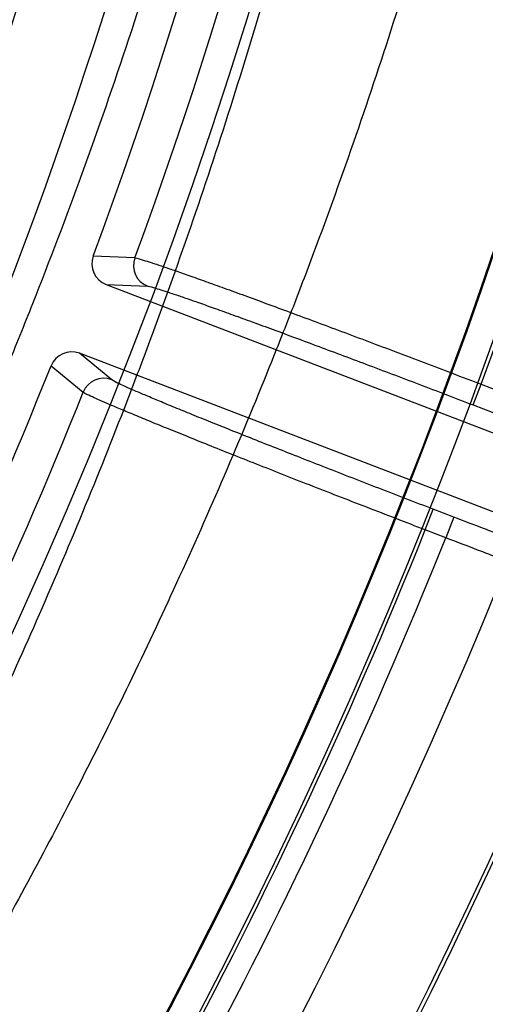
# Model space of a CAD drawing. Header units: millimetres. Extents: x 0 to 297, y 0 to 210.
# Tile 87 of 256: x 143.5705 to 143.6209, y 93.1424 to 93.2491. Entities that reach past the tile are written whole.
import ezdxf

# ---------------------------------------------------------------- set-up
doc = ezdxf.new("R2010")
doc.units = ezdxf.units.MM
doc.header["$LTSCALE"] = 16.335
doc.layers.get('0').update_dxf_attribs({"linetype": 'CONTINUOUS'})
doc.layers.add('01_GLOBAL', color=7, linetype='CONTINUOUS')
doc.layers.add('INTFCLR_144815', color=7, linetype='CONTINUOUS')

msp = doc.modelspace()

# ---------------------------------------------------------------- linework, layer by layer
at = {"color": 7, "linetype": 'Continuous'}
msp.add_circle((144.2368034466, 92.193132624), 3.04, dxfattribs=at)
at = {"color": 9, "linetype": 'Continuous'}
msp.add_arc((144.2368034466, 92.193132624), 3.001038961, 92.9674534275, 177.0325465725, dxfattribs=at)
at = {"layer": '01_GLOBAL', "color": 7, "linetype": 'Continuous'}
msp.add_circle((144.2368034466, 92.193132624), 3.08, dxfattribs=at)
at = {"layer": 'INTFCLR_144815', "color": 9, "linetype": 'Continuous'}
for p, q in [((143.5829680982, 93.2233231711), (143.5784573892, 93.22352632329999)), ((143.5798496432, 93.2204536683), (143.5843578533, 93.2202564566)), ((143.580464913, 93.2101150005), (143.5769826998, 93.21298502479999)), ((143.57389204, 93.21163318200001), (143.577380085, 93.2087658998)), ((143.6196305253, 93.2073827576), (143.6204904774, 93.2096230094)), ((143.6204904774, 93.2096230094), (143.6227067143, 93.2087722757)), ((143.6196305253, 93.2073827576), (143.6218467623, 93.2065320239)), ((143.6144318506, 93.19383974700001), (143.6152918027, 93.19607999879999)), ((143.6175080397, 93.1952292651), (143.6152918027, 93.19607999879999)), ((143.6175080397, 93.1952292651), (143.6166480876, 93.1929890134)), ((143.6166480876, 93.1929890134), (143.6144318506, 93.19383974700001))]:
    msp.add_line(p, q, dxfattribs=at)
at = {"layer": 'INTFCLR_144815', "color": 6, "linetype": 'Continuous'}
for p, q in [((143.579849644, 93.2204536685), (143.6602045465, 93.1896083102)), ((143.6573376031, 93.1821396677), (143.5769826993, 93.21298502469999))]:
    msp.add_line(p, q, dxfattribs=at)
msp.add_circle((143.076579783, 93.4093562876), 0.5104906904, dxfattribs=at)
for centre, radius, start, end in [((143.076579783, 93.4093562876), 0.7037433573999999, 313.9937911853, 154.5150993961), ((143.076579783, 93.4093562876), 0.6797433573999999, 312.9543589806, 154.5144414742), ((143.076579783, 93.4093562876), 0.6572577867, 282.2440355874, 71.2863570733), ((143.076579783, 93.4093562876), 0.5186031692, 308.490992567, 51.50900743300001), ((143.076579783, 93.4093562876), 0.5426177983, 316.9838592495, 43.0161407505), ((143.076579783, 93.4093562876), 0.5120146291, 313.9992414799, 46.00075850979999), ((143.076579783, 93.4093562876), 0.5351765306, 339.6819480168, 23.3180519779), ((143.0765797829, 93.4093562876), 0.5758861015, 329.9999999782, 359.9999999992), ((143.0765797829, 93.4093562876), 0.5760000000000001, 329.9999999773, 360), ((143.076579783, 93.4093562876), 0.6, 330.0000000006, 360), ((143.0765797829, 93.4093562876), 0.60041335, 330.0000000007, 360), ((143.580708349, 93.2226946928), 0.0023998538, 159.7225503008, 249.0344054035), ((143.5852220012, 93.2224961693), 0.002400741, 159.85090951, 248.9018974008), ((143.5761213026, 93.2107450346), 0.0023998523, 68.9655633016, 158.2774703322), ((143.076579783, 93.4093562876), 0.5351765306, 324.681947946, 338.3180519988), ((143.5796084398, 93.2078723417), 0.0024007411, 69.098103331, 158.1494841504), ((143.076579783, 93.4093562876), 0.6260452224, 324.5878227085, 338.4121772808)]:
    msp.add_arc(centre, radius, start, end, dxfattribs=at)
at = {"layer": 'INTFCLR_144815', "color": 9, "linetype": 'Continuous'}
for centre, radius, start, end in [((143.076579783, 93.4093562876), 0.6528896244, 292.4997540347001, 54.0964566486), ((143.0765826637, 93.40935763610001), 0.5889741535, 292.4997540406, 54.09645665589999), ((143.076579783, 93.4093562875), 0.5277450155, 314.0862202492, 45.9137797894), ((143.076579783, 93.4093562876), 0.5151250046, 313.8592910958, 46.1407088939), ((143.076579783, 93.4093562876), 0.5117547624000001, 314.0319604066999, 45.9680396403), ((143.0765797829, 93.4093562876), 0.5817977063, 339.8324937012, 23.1675062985), ((143.0765797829, 93.4093562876), 0.5794240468, 339.8359043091, 23.1640956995), ((143.076579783, 93.4093562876), 0.5394788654, 339.8280604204, 23.1719395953), ((143.0765797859, 93.4093562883), 0.5790372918, 311.2505121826, 12.701512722), ((143.0765797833, 93.4093562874), 0.539478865, 324.8280604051, 338.1719396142), ((143.0765797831, 93.4093562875), 0.5794240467, 324.835904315, 338.1640956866), ((143.0765797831, 93.4093562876), 0.5817977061, 324.8324936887, 338.1675063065), ((143.0765797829, 93.4093562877), 0.6217428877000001, 324.7244769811, 338.2755229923)]:
    msp.add_arc(centre, radius, start, end, dxfattribs=at)
for points, knots in [([(143.5128849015, 93.7516341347), (143.5145868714, 93.7494034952), (143.5168984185, 93.7463812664), (143.5198339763, 93.74250528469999), (143.5224347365, 93.73905046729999), (143.5274699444, 93.73228383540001), (143.5351900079, 93.72158304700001), (143.5450119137, 93.7072099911), (143.553512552, 93.6939118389), (143.5595891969, 93.6838411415), (143.5631768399, 93.67770446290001), (143.5687447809, 93.6679674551), (143.5770300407, 93.65259744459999), (143.5875705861, 93.63089344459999), (143.5949834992, 93.61368663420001), (143.5997410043, 93.601677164), (143.6029277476, 93.59333517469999), (143.6083371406, 93.5783387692), (143.6153738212, 93.5562114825), (143.6225794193, 93.52860633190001), (143.6269328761, 93.5072137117), (143.6293834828, 93.49256829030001), (143.6309093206, 93.48257406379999), (143.6325566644, 93.4699643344), (143.6338422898, 93.45726691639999), (143.6346513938, 93.447048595), (143.6356389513, 93.43173203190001), (143.6362807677, 93.40878149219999), (143.6353588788, 93.3782461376), (143.6333457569, 93.35545920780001), (143.6314590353, 93.3403514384), (143.6300680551, 93.330384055), (143.6273174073, 93.3133428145), (143.6224691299, 93.28964718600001), (143.6152835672, 93.2621966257), (143.6082614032, 93.24015115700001), (143.6032345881, 93.2262320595), (143.6008522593, 93.2199444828), (143.5992617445, 93.21582370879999), (143.594920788, 93.20487651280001), (143.5875197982, 93.18771026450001), (143.5770007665, 93.1660597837), (143.5678844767, 93.1491505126), (143.5614026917, 93.1379396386), (143.5577615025, 93.1318424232), (143.5525702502, 93.123326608), (143.5450109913, 93.1115008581), (143.5351803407, 93.09711558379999), (143.5274546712, 93.08640782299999), (143.5224175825, 93.0796391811), (143.5198189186, 93.0761873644), (143.5168894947, 93.0723196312), (143.5145834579, 93.06930462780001), (143.512885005, 93.0670785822)], [0, 0, 0, 0, 0.0113523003, 0.0153945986, 0.0196724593, 0.0288485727, 0.04952051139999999, 0.0730548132, 0.0992747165, 0.1133659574, 0.1206417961, 0.1280352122, 0.1587481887, 0.1912667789, 0.2256293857, 0.2345212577, 0.2435306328, 0.2617592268, 0.2990180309, 0.3374305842, 0.3771409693, 0.3872950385, 0.3975091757, 0.4180450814, 0.4387403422, 0.4491382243, 0.4595166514, 0.5008391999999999, 0.5419727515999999, 0.5830556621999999, 0.5933356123, 0.6035730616, 0.6237732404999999, 0.6631691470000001, 0.7013781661, 0.7385292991, 0.7567366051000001, 0.761249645, 0.7657337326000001, 0.7746080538, 0.8088969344, 0.8413373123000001, 0.8719692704, 0.886598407, 0.893729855, 0.9007025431, 0.926950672, 0.9505051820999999, 0.9711896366, 0.9803691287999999, 0.9846421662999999, 0.9886711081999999, 1, 1, 1, 1]), ([(143.5097802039, 93.07491035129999), (143.5107631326, 93.0762896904), (143.5147002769, 93.08184838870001), (143.5218726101, 93.09226450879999), (143.5314142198, 93.1068895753), (143.5387477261, 93.11890361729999), (143.5437838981, 93.1275534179), (143.5473185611, 93.1337501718), (143.5536130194, 93.145147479), (143.5624642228, 93.1623332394), (143.5726739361, 93.1843270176), (143.5798532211, 93.20175331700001), (143.5840641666, 93.212864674), (143.5856078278, 93.21704925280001), (143.5879207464, 93.22343621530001), (143.5928024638, 93.23757912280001), (143.5996193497, 93.2599706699), (143.606592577, 93.2878408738), (143.6112964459, 93.31189139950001), (143.6139653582, 93.329186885), (143.6153153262, 93.3393049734), (143.6171469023, 93.3546451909), (143.6191183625, 93.3779872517), (143.6197079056, 93.3988262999), (143.6197079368, 93.4093563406)], [0, 0, 0, 0, 0.0141977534, 0.0570997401, 0.1060018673, 0.1605593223, 0.1750635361, 0.1899029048, 0.2203592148, 0.2841982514, 0.3519009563, 0.42356155, 0.4421237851, 0.4515054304, 0.4609492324, 0.4990648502, 0.5769114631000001, 0.6570654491, 0.7397891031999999, 0.7822307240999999, 0.8037455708, 0.8253529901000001, 0.9117316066, 1, 1, 1, 1]), ([(143.591951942, 93.38966159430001), (143.5915728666, 93.37919236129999), (143.5901500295, 93.35735907), (143.5867103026, 93.3300525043), (143.5835531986, 93.31189061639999), (143.5819466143, 93.30360098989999), (143.5808408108, 93.2981214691), (143.5776999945, 93.28342945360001), (143.5717988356, 93.2601171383), (143.5638726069, 93.2350179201), (143.5577507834, 93.2181300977), (143.5541489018, 93.2087913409), (143.5487813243, 93.19540752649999), (143.5421693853, 93.18033447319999), (143.5351169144, 93.16574640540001), (143.5310995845, 93.15779603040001), (143.525277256, 93.1465915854), (143.5165922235, 93.130921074), (143.5049528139, 93.11172376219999), (143.4955343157, 93.09727890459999), (143.4896474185, 93.0886177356), (143.4871124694, 93.0849372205), (143.4855245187, 93.0826424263), (143.4816453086, 93.0770718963), (143.4761162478, 93.06924736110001), (143.4710044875, 93.061978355), (143.4684108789, 93.0579910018), (143.4672780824, 93.056180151), (143.4663087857, 93.0544155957), (143.4656551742, 93.05302772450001), (143.4655913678, 93.0521412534), (143.4657716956, 93.0519839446)], [0, 0, 0, 0, 0.0858001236, 0.1790833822, 0.2252548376, 0.2367557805, 0.2482389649, 0.2710367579, 0.3598009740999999, 0.445061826, 0.4864888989, 0.5069045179, 0.5270361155, 0.6045890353, 0.6416374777, 0.6597341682, 0.6775421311, 0.7450519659, 0.8064210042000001, 0.8613741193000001, 0.8862623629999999, 0.8921897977, 0.8979757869, 0.909117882, 0.9477859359, 0.9764348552, 0.98192108, 0.9867019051, 0.9940016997, 0.9980401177, 1, 1, 1, 1]), ([(143.4778316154, 93.0571601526), (143.4776521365, 93.057306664), (143.4777245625, 93.0581905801), (143.4784159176, 93.0595327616), (143.4794203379, 93.06126704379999), (143.4805956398, 93.0630405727), (143.4832863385, 93.0669588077), (143.4885743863, 93.07409953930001), (143.4942875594, 93.0817922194), (143.4982965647, 93.08727277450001), (143.4999374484, 93.08953067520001), (143.5025563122, 93.0931516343), (143.5086354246, 93.1016713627), (143.5183600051, 93.1158856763), (143.5303792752, 93.1347883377), (143.5393530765, 93.1502333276), (143.5453689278, 93.16127930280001), (143.5495166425, 93.1691118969), (143.5567950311, 93.18347927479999), (143.5636248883, 93.1983392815), (143.5691709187, 93.2115406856), (143.572889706, 93.22074559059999), (143.5792081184, 93.2373866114), (143.5873918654, 93.2621286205), (143.5934899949, 93.28513192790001), (143.5967351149, 93.29962985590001), (143.5978771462, 93.3050347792), (143.5995359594, 93.3132096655), (143.6027953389, 93.33111775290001), (143.6060267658, 93.3556181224), (143.607466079, 93.3746951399), (143.6078776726, 93.38256508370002)], [0, 0, 0, 0, 0.0019511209, 0.0060578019, 0.0135221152, 0.0184240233, 0.0240553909, 0.0535050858, 0.0932797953, 0.1047395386, 0.110689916, 0.1167852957, 0.1423727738, 0.1988288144, 0.2618001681, 0.3309746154, 0.3492045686, 0.3677228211, 0.4056116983, 0.4848284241, 0.5053718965, 0.5261970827, 0.5684309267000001, 0.6552565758, 0.7455309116, 0.7687000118, 0.7803679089, 0.7920523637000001, 0.8389465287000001, 0.9336333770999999, 1, 1, 1, 1]), ([(143.5843578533, 93.2202564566), (143.5846471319, 93.2202438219), (143.5851888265, 93.2200436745), (143.5860732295, 93.21978531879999), (143.5870972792, 93.2194391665), (143.5883515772, 93.2190129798), (143.5898264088, 93.21849665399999), (143.5915117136, 93.217898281), (143.5933954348, 93.2172204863), (143.595464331, 93.2164685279), (143.5977035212, 93.2156475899), (143.6000970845, 93.21476357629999), (143.6026279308, 93.2138227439), (143.6052782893, 93.21283171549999), (143.6080293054, 93.2117975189), (143.6108607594, 93.21072775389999), (143.6137508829, 93.2096306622), (143.6166809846, 93.2085133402), (143.6186445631, 93.2077612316), (143.6196305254, 93.2073827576)], [0, 0, 0, 0, 0.0231290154, 0.04515544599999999, 0.0739572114, 0.1093275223, 0.1510248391, 0.1987547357, 0.2521855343, 0.3109342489, 0.3745913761, 0.4426887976, 0.5147501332, 0.5902668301, 0.6687099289, 0.7495103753, 0.8320414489, 0.9156402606, 1, 1, 1, 1]), ([(143.6152918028, 93.19607999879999), (143.6143049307, 93.19645882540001), (143.6123408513, 93.1972144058), (143.609413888, 93.1983454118), (143.6065308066, 93.1994644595), (143.603709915, 93.2005644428), (143.6009726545, 93.20163701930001), (143.5983394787, 93.20267417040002), (143.5958293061, 93.2036684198), (143.5934595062, 93.2046129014), (143.5912466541, 93.20550095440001), (143.5892065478, 93.20632630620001), (143.5873537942, 93.20708281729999), (143.5857016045, 93.2077655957), (143.5842605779, 93.2083685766), (143.5830438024, 93.20889096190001), (143.5820520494, 93.2093186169), (143.5812232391, 93.2097178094), (143.5806878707, 93.2099312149), (143.580464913, 93.2101150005)], [0, 0, 0, 0, 0.084437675, 0.1680952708, 0.2506472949, 0.3314713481, 0.4099472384, 0.4854803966, 0.5575314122, 0.6256101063, 0.6892551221, 0.7479918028, 0.801400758, 0.8491085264, 0.8907965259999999, 0.9261579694, 0.954933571, 0.9769199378, 1, 1, 1, 1]), ([(143.6527965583, 93.1823494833), (143.6524461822, 93.1823657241), (143.6517879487, 93.18262034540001), (143.650702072, 93.182942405), (143.6488282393, 93.1835864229), (143.6465854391, 93.1843689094), (143.6443903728, 93.1851581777), (143.6429202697, 93.1856904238), (143.6403947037, 93.1866100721), (143.6377735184, 93.18757646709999), (143.6350574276, 93.1885861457), (143.6330745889, 93.1893257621), (143.6294413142, 93.1906875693), (143.6257511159, 93.19208287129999), (143.6225189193, 93.1933126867), (143.6202950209, 93.1941610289), (143.6186239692, 93.1948009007), (143.6175080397, 93.1952292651)], [0, 0, 0, 0, 0.0280049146, 0.0550778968, 0.0908959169, 0.1859461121, 0.2448788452, 0.2771094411, 0.3107821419, 0.4594773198, 0.5001614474, 0.5421405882, 0.6284469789, 0.80995814, 0.8571323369, 0.9045625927, 1, 1, 1, 1]), ([(143.6541630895, 93.17922210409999), (143.6537910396, 93.17924566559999), (143.6530932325, 93.1795170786), (143.6519396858, 93.1798653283), (143.6499488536, 93.1805560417), (143.6475647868, 93.18139374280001), (143.6452316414, 93.18223829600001), (143.6436688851, 93.18280749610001), (143.6409840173, 93.1837907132), (143.6381972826, 93.1848232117), (143.6353094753, 93.1859013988), (143.6332011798, 93.1866909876), (143.6293378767, 93.18814446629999), (143.6254139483, 93.1896333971), (143.6219768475, 93.19094523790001), (143.6196118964, 93.191849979), (143.6178348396, 93.19253231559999), (143.6166480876, 93.1929890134)], [0, 0, 0, 0, 0.0279810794, 0.0550441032, 0.090861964, 0.1859105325, 0.2448424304, 0.277073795, 0.3107485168, 0.4594481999, 0.5001336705, 0.5421146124, 0.6284252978, 0.8099466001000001, 0.857124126, 0.9045572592, 1, 1, 1, 1])]:
    msp.add_open_spline(points, degree=3, knots=knots, dxfattribs=at)
at = {"layer": 'INTFCLR_144815', "color": 6, "linetype": 'Continuous'}
for points, knots in [([(143.5930281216, 93.4093562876), (143.5930281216, 93.4040971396), (143.592858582, 93.3935668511), (143.5920945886, 93.37777332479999), (143.5908180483, 93.36197836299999), (143.5890261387, 93.34619350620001), (143.5867149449, 93.33042613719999), (143.5838802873, 93.3146868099), (143.580518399, 93.29899052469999), (143.5766270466, 93.2833582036), (143.5722068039, 93.2678178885), (143.5672626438, 93.25240560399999), (143.561805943, 93.237166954), (143.5558570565, 93.2221584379), (143.5494480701, 93.2074486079), (143.5426259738, 93.193118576), (143.5354553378, 93.1792614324), (143.5280205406, 93.16598039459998), (143.5204257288, 93.1533841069), (143.5127923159, 93.1415801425), (143.5052529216, 93.1306659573), (143.4979419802, 93.1207195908), (143.4909855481, 93.1117924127), (143.4844911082, 93.1039048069), (143.4785417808, 93.0970484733), (143.4731938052, 93.0911886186), (143.4684794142, 93.0862801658), (143.4644102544, 93.08225097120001), (143.4609864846, 93.0790795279), (143.4581939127, 93.07660450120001), (143.4557672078, 93.0748457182), (143.4541729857, 93.0734863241), (143.4532213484, 93.073502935)], [0, 0, 0, 0, 0.0421285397, 0.08434683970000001, 0.1266414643, 0.1690446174, 0.2115817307, 0.2542734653, 0.2971305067, 0.3401457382, 0.3832945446, 0.4265305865, 0.4697791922, 0.5129300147, 0.5558322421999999, 0.5982870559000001, 0.6400420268, 0.6807938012, 0.7201892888, 0.7578469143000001, 0.7933806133, 0.8264335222, 0.8567170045, 0.8840287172, 0.9082689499, 0.9294277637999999, 0.9475672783, 0.9627965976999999, 0.9752495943, 0.9850650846, 0.9923757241, 1, 1, 1, 1]), ([(143.5829681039, 93.2233231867), (143.5832814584, 93.22330370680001), (143.5838689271, 93.2230843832), (143.5848314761, 93.222798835), (143.5859435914, 93.222420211), (143.5872985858, 93.22195685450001), (143.5888847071, 93.22139912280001), (143.5906946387, 93.22075460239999), (143.5927167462, 93.2200257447), (143.5949314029, 93.2192199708), (143.597320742, 93.2183433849), (143.5998687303, 93.21740225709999), (143.6025624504, 93.2164014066), (143.6053794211, 93.215349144), (143.6082910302, 93.2142558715), (143.6112739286, 93.2131303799), (143.6143067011, 93.2119812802), (143.6173856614, 93.21080996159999), (143.6194499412, 93.2100213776), (143.6204904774, 93.2096230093)], [0, 0, 0, 0, 0.0235744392, 0.046187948, 0.0757204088, 0.1116518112, 0.1537638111, 0.2019489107, 0.2559202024, 0.3151588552, 0.3789070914, 0.4470223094, 0.5191146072, 0.5946817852, 0.6728170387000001, 0.7526441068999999, 0.8340733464, 0.916338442, 1, 1, 1, 1]), ([(143.6144318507, 93.19383974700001), (143.6133746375, 93.1942466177), (143.6112604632, 93.1950621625), (143.6081017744, 93.1962857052), (143.6049768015, 93.1975011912), (143.6019296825, 93.19869144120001), (143.5989930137, 93.19984420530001), (143.5961861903, 93.2009515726), (143.5935154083, 93.20201077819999), (143.5909946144, 93.2030162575), (143.5886502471, 93.2039575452), (143.5864990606, 93.20482815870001), (143.5845525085, 93.20562287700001), (143.5828177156, 93.20633914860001), (143.5813092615, 93.20696931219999), (143.5800431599, 93.2075114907), (143.5790206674, 93.2079516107), (143.5781651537, 93.20836008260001), (143.5776150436, 93.2085795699), (143.577380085, 93.2087658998)], [0, 0, 0, 0, 0.08505931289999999, 0.1701495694, 0.2543499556, 0.3368302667, 0.415785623, 0.4912372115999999, 0.5633967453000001, 0.6315230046, 0.6950188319, 0.7530881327, 0.8057775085, 0.852890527, 0.8940208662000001, 0.9285125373, 0.956354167, 0.9774832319, 1, 1, 1, 1])]:
    msp.add_open_spline(points, degree=3, knots=knots, dxfattribs=at)

doc.saveas('drawing.dxf')
